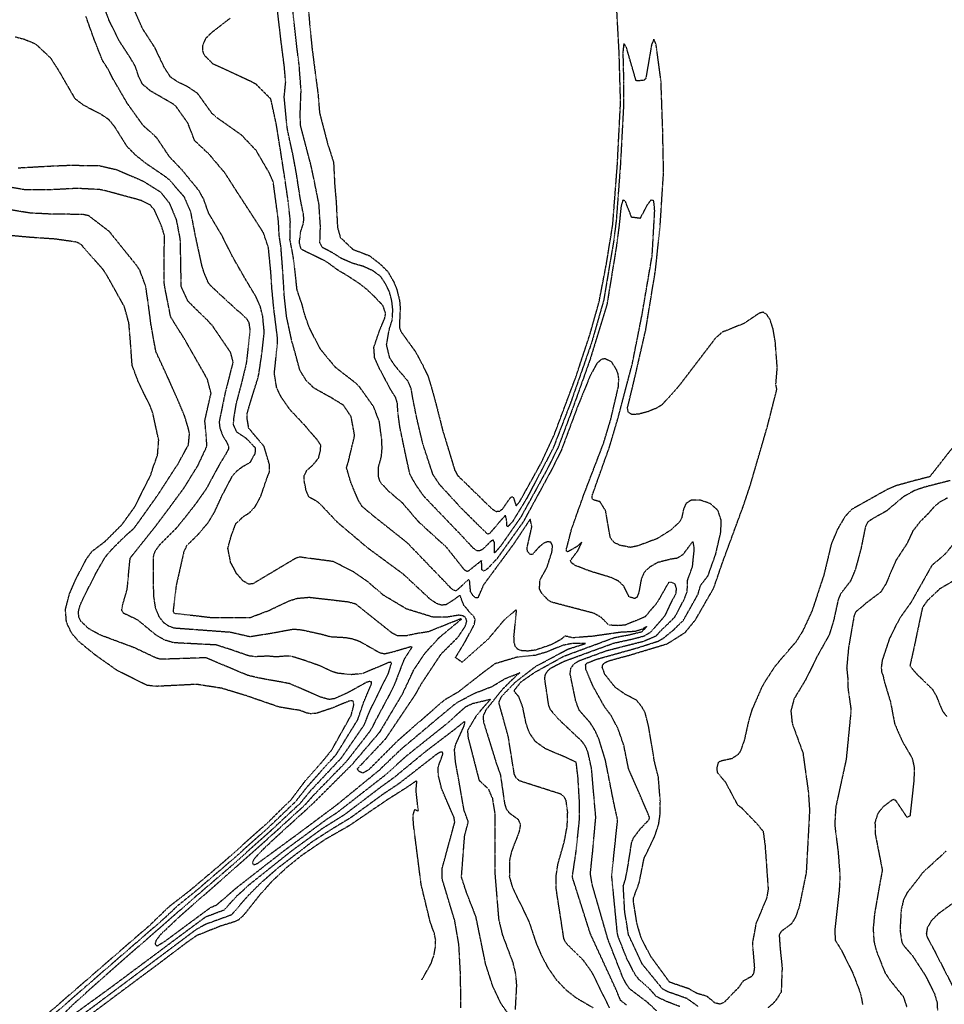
# Model space of a CAD drawing. Header units: feet. Extents: x 2234729 to 2255890, y 588345 to 614924.
# Tile 41 of 88: x 2248289 to 2249263, y 592840 to 593877. Entities that reach past the tile are written whole.
import ezdxf

# ---------------------------------------------------------------- set-up
doc = ezdxf.new("R2010")
doc.units = ezdxf.units.FT
doc.header["$MEASUREMENT"] = 0
doc.linetypes.add('OhDOT_USTN3', pattern=[0.22, 0.165, -0.055])
doc.layers.add('DT_X_Contour_Major', color=132, linetype='OhDOT_USTN3')
doc.layers.add('DT_X_Contour_Minor', color=136, linetype='OhDOT_USTN3')

msp = doc.modelspace()

# ---------------------------------------------------------------- linework, layer by layer
at = {"layer": 'DT_X_Contour_Major'}
msp.add_lwpolyline([(2248283.8, 593859.2), (2248293.5, 593856.6), (2248305.2, 593851.7), (2248320.8, 593837.2), (2248329.4, 593823.8), (2248346.4, 593794.4), (2248355.7, 593787.3), (2248373.8, 593777.9), (2248381.9, 593772.5), (2248388.2, 593764.8), (2248401.1, 593744.2), (2248410.1, 593735), (2248421.3, 593726.1), (2248441.7, 593712.2), (2248445.7, 593709), (2248461.6, 593690.8), (2248468.4, 593675.2), (2248473.6, 593648.5), (2248480.2, 593618.1), (2248482.9, 593609.5), (2248486.9, 593600.4), (2248490.8, 593595.9), (2248516.5, 593572.2), (2248520.8, 593568.6), (2248526.9, 593563), (2248529.9, 593558.3), (2248531.1, 593550.3), (2248527.8, 593519.6), (2248526.9, 593513.5), (2248521, 593489.8), (2248516.3, 593472), (2248513.8, 593457), (2248513.5, 593450.4), (2248516.8, 593443.2), (2248526.7, 593436.6), (2248536.4, 593426.6), (2248536.7, 593423.4), (2248536.2, 593419.8), (2248531, 593410.6), (2248522.5, 593405.6), (2248516.2, 593400.8), (2248512.3, 593396.4), (2248501, 593374.9), (2248493.2, 593357.9), (2248486.4, 593346.6), (2248475.2, 593333.5), (2248464.5, 593323.2), (2248461.5, 593316.9), (2248453.3, 593280.7), (2248450.1, 593253.9), (2248451.2, 593252), (2248490.3, 593247.5), (2248531.7, 593247.6), (2248550.9, 593254.8), (2248573.3, 593265.3), (2248581.1, 593267.7), (2248593.6, 593268.8), (2248634.3, 593264.1), (2248642.2, 593262), (2248680.4, 593231.5), (2248686.7, 593228.5), (2248695.4, 593228.4), (2248707.5, 593230.9), (2248719.1, 593232.7), (2248753.5, 593246.4), (2248753.6, 593245.4), (2248730, 593225.8), (2248714.9, 593209.2), (2248703.2, 593191.7), (2248691.6, 593166.8), (2248667.5, 593126.4), (2248637.9, 593091.7), (2248596.1, 593050.1), (2248556.8, 593014.4), (2248542.9, 593001.2), (2248535.7, 592993.2), (2248533.7, 592989.4), (2248534.3, 592987.8), (2248535.6, 592987.1), (2248539.5, 592988.7), (2248581.7, 593019.6), (2248622.6, 593050.1), (2248667.5, 593086.8), (2248690.2, 593108.6), (2248735.4, 593146.6), (2248748.6, 593157.5), (2248767.3, 593167.5), (2248786.4, 593174.9), (2248799.4, 593182.8), (2248815.3, 593189.2), (2248805, 593179.7), (2248796.1, 593170.6), (2248779.5, 593149.8), (2248776.8, 593143.9), (2248777.1, 593137.5), (2248790.8, 593093.4), (2248795, 593081.6), (2248799.4, 593051.2), (2248801.1, 593045.8), (2248804.2, 593041.7), (2248813.7, 593034.8), (2248816.1, 593029.4), (2248814.5, 593021.2), (2248806.7, 593001.1), (2248804.6, 592991.9), (2248804.4, 592974.5), (2248807.5, 592963.4), (2248825.2, 592926.8), (2248832.6, 592904.5), (2248837.7, 592892.5), (2248844.8, 592878.9), (2248853.9, 592865.8), (2248864.3, 592855), (2248874.7, 592846.9), (2248892.7, 592836.4)], dxfattribs=at)
at = {"layer": 'DT_X_Contour_Minor'}
for points in [[(2249003.1, 592837.8), (2248991.6, 592846), (2248970.9, 592853.3), (2248965.7, 592856.3), (2248944.4, 592882.4), (2248930, 592913.1), (2248926, 592937.6), (2248924.5, 592964.7), (2248926.8, 592971.7), (2248929.4, 592985.7), (2248933.3, 593010.5), (2248935.5, 593015.7), (2248942.8, 593025.2), (2248951.5, 593034.3), (2248952.2, 593036.5), (2248949.4, 593043.6), (2248930, 593088.3), (2248925.1, 593112.6), (2248918.9, 593130.5), (2248911.3, 593144.7), (2248905.2, 593152.6), (2248893.1, 593174.1), (2248885, 593192.8), (2248884.8, 593197.8), (2248886, 593199.3), (2248895.6, 593203.3), (2248939.3, 593215.5), (2248961.4, 593222.6), (2248966.6, 593225.6), (2248977.6, 593234.5), (2248987.8, 593244.5), (2249003.2, 593271.9), (2249006, 593281.5), (2249013.8, 593291.5), (2249021.9, 593314.4), (2249027.3, 593337.7), (2249027.6, 593350), (2249024.1, 593360.5), (2249015.8, 593367.6), (2249005.3, 593371.1), (2248996, 593371), (2248990.5, 593367.6), (2248988.1, 593362.2), (2248985.9, 593352.1), (2248983.8, 593348.2), (2248974.4, 593339.4), (2248960, 593330.4), (2248939.5, 593322.8), (2248932, 593321.3), (2248920.8, 593323.5), (2248915.8, 593325.9), (2248912.5, 593328.9), (2248910.7, 593332.3), (2248905.7, 593360.3), (2248899.9, 593369.4), (2248892.7, 593371.4), (2248891.5, 593372.9), (2248891.7, 593375.9), (2248910, 593427.3), (2248918.9, 593457.3), (2248933.9, 593514.3), (2248943.8, 593564), (2248954.9, 593628.7), (2248957.6, 593676.2), (2248956.6, 593686.4), (2248953.5, 593687.2), (2248949.4, 593681.7), (2248942.2, 593667.9), (2248933.3, 593669), (2248926.5, 593686.3), (2248924, 593687.1), (2248922.1, 593680.6), (2248920, 593660), (2248917.2, 593638.3), (2248907.2, 593577), (2248889.2, 593518.5), (2248871.2, 593468), (2248855.7, 593426.5), (2248844.7, 593404.4), (2248816.4, 593353), (2248795.1, 593322.5), (2248788.9, 593315.4), (2248788.6, 593326.9), (2248787.5, 593328.9), (2248785.4, 593328.1), (2248776.1, 593319.1), (2248773.1, 593317.6), (2248769.9, 593317.9), (2248766.2, 593320.6), (2248757.1, 593330.6), (2248714.3, 593375.2), (2248705.9, 593387.3), (2248699.7, 593398.3), (2248695.3, 593418.3), (2248689, 593448.6), (2248687, 593463.7), (2248686.5, 593472.9), (2248684.7, 593479.1), (2248679.4, 593487.5), (2248667.2, 593510.5), (2248662.5, 593521.1), (2248661.7, 593532), (2248665.7, 593544), (2248668.5, 593551.6), (2248673.2, 593562.7), (2248674.1, 593568), (2248671.1, 593576.2), (2248662.6, 593585.1), (2248655.5, 593592), (2248646.8, 593598.9), (2248634.9, 593606.7), (2248623.1, 593613.8), (2248612.3, 593621.8), (2248599.1, 593628.5), (2248590.2, 593632.8), (2248585, 593635.4), (2248583.2, 593642.5), (2248584.7, 593654.2), (2248587.2, 593661.8), (2248588, 593666.6), (2248587.4, 593672.7), (2248584.3, 593687.9), (2248580.4, 593713.1), (2248576.7, 593733.7), (2248571.2, 593758.8), (2248570.2, 593764.5), (2248567.2, 593795.9), (2248568.8, 593811.2), (2248567.4, 593827.6), (2248563.8, 593855.4), (2248561.7, 593873.6), (2248558.6, 593899.8)], [(2248928, 592839.1), (2248921.8, 592843.9), (2248915.8, 592857.8), (2248889.7, 592914.6), (2248870.8, 592974.1), (2248875, 593002.7), (2248878.3, 593034.8), (2248878.4, 593051.7), (2248876.8, 593078.3), (2248874.9, 593094.9), (2248864.7, 593099.7), (2248842.6, 593109.1), (2248832.1, 593116.5), (2248825.6, 593125.8), (2248822.1, 593135.8), (2248818.5, 593153.2), (2248814.5, 593163.9), (2248810.2, 593168.8), (2248809.7, 593170.9), (2248816.9, 593179.8), (2248831.3, 593189.8), (2248861.8, 593206.7), (2248914.9, 593226.3), (2248930.7, 593229.3), (2248943.9, 593232.5), (2248949.3, 593237.9), (2248944.3, 593235), (2248936.7, 593232.7), (2248921.4, 593231.8), (2248892.6, 593227.7), (2248871.3, 593226), (2248863.1, 593227.9), (2248858.6, 593224.2), (2248848.3, 593218.6), (2248832.1, 593213.2), (2248824.4, 593212.1), (2248817.9, 593212.3), (2248813.2, 593214), (2248810.7, 593217.1), (2248809.6, 593220.9), (2248809.3, 593227.5), (2248812, 593254.7), (2248811.3, 593255.4), (2248798.6, 593244.4), (2248781.4, 593223.9), (2248754.7, 593200.2), (2248747.7, 593205.2), (2248757.1, 593220.7), (2248767.4, 593239.7), (2248768.5, 593245.4), (2248767, 593248.7), (2248764.3, 593251.1), (2248756.5, 593260.3), (2248752.7, 593270.2), (2248751.6, 593270.4), (2248746.4, 593266.4), (2248737.7, 593260.9), (2248732.9, 593260.4), (2248727.5, 593262.3), (2248721, 593266.7), (2248692.8, 593293), (2248655.8, 593320.2), (2248623.6, 593347.4), (2248604.9, 593367.2), (2248600.8, 593370.2), (2248593.2, 593374.4), (2248590.3, 593381.3), (2248588.3, 593391.5), (2248588.3, 593396.9), (2248591.2, 593402.7), (2248597.1, 593407.7), (2248603.4, 593415.3), (2248605.3, 593422.8), (2248605.8, 593428.9), (2248602.3, 593434.2), (2248588.8, 593449.9), (2248573.2, 593466.5), (2248564.2, 593479.4), (2248559.4, 593489), (2248556.8, 593504.2), (2248560.2, 593536.9), (2248560.1, 593542.3), (2248557.1, 593566.4), (2248556.4, 593571.5), (2248554.2, 593594.7), (2248553.1, 593611.8), (2248550.6, 593637.1), (2248545.4, 593652.6), (2248536.6, 593666.5), (2248518, 593695.1), (2248505, 593715.4), (2248488.5, 593735), (2248473, 593749.6), (2248465.7, 593768.3), (2248453, 593786.2), (2248448.9, 593789.1), (2248426.7, 593801.9), (2248417.8, 593809.3), (2248414, 593816.9), (2248410.6, 593827.6), (2248405.3, 593836.7), (2248393.2, 593855.2), (2248382.7, 593876.5), (2248376.4, 593893.8)], [(2249270.5, 593425.3), (2249247.3, 593395.7), (2249232.3, 593391.9), (2249211.8, 593386.2), (2249202.4, 593382.2), (2249165.1, 593361.3), (2249157.9, 593353.6), (2249150.1, 593340.3), (2249143.7, 593325.3), (2249135.9, 593292.7), (2249123.4, 593254.7), (2249113.5, 593233.2), (2249106.4, 593221.9), (2249084.5, 593196.4), (2249074.2, 593180.7), (2249070.8, 593174.8), (2249060.1, 593150.7), (2249056.5, 593138.6), (2249052, 593118.5), (2249047.9, 593106.7), (2249045.4, 593103.1), (2249038.9, 593098.7), (2249028.1, 593096.4), (2249024.5, 593094.8), (2249023, 593089.5), (2249023.3, 593084.4), (2249032, 593074.1), (2249044.7, 593050.2), (2249048.9, 593047.2), (2249065.3, 593030.1), (2249071.8, 593022.2), (2249073.8, 593007.5), (2249077.1, 592961.1), (2249075.5, 592951.9), (2249064.2, 592925), (2249060.5, 592904.3), (2249062.6, 592878.4), (2249061.7, 592872.4), (2249059.4, 592869), (2249050.8, 592864.6), (2249045.9, 592857.6), (2249030.2, 592841.5), (2249026.1, 592840.2), (2249021.1, 592841.3), (2249012.5, 592848.5), (2249002.5, 592851.2), (2248993.3, 592856.4), (2248973.3, 592863.2), (2248953.5, 592890.4), (2248943.5, 592909.4), (2248939, 592924.5), (2248935.4, 592946.8), (2248935.1, 592951.6), (2248941.2, 592967.9), (2248946.4, 592993.8), (2248957.6, 593017), (2248961.8, 593029.8), (2248963.3, 593040.4), (2248963.5, 593053.7), (2248961.4, 593079.3), (2248957.3, 593095.8), (2248951.1, 593133.1), (2248947.6, 593146.9), (2248944.1, 593153.3), (2248938.3, 593160.5), (2248926.9, 593166.2), (2248915.9, 593173.9), (2248905.1, 593187.5), (2248902.3, 593195), (2248903, 593197.9), (2248905.4, 593200.1), (2248909.3, 593201.9), (2248931.4, 593207.9), (2248970.8, 593219.8), (2248989.8, 593231.8), (2249000.6, 593245.2), (2249019.7, 593278.3), (2249029.2, 593305.8), (2249050.9, 593364.7), (2249058.2, 593386.5), (2249076.1, 593447.9), (2249086.3, 593487.8), (2249085.2, 593492.9), (2249086.7, 593510.4), (2249084.6, 593537.7), (2249082.3, 593551.3), (2249079.2, 593561.1), (2249075.5, 593566.9), (2249071.7, 593569), (2249067.8, 593568), (2249051.5, 593557.1), (2249028.3, 593547.8), (2249021.1, 593541.1), (2248983, 593491.3), (2248965.2, 593471.4), (2248959.3, 593467.9), (2248950.6, 593464.3), (2248941, 593461.7), (2248933.4, 593461.2), (2248929.6, 593463.8), (2248928.9, 593468.2), (2248935.7, 593496.2), (2248948.1, 593550.3), (2248958.3, 593612.7), (2248963.3, 593659.6), (2248966.9, 593716.5), (2248966, 593761.5), (2248964.2, 593812.7), (2248959, 593851.4), (2248956.7, 593856.5), (2248954.3, 593851.2), (2248948.1, 593815.1), (2248945.8, 593813.1), (2248938, 593812.8), (2248927.6, 593848.6), (2248925, 593852), (2248924, 593842.8), (2248924.8, 593810.5), (2248924.6, 593784.5), (2248921.4, 593724.4), (2248917.1, 593666.5), (2248914.4, 593644.5), (2248903.7, 593581.2), (2248890.9, 593536.5), (2248869.5, 593475.1), (2248850.4, 593425.5), (2248822.8, 593373.1), (2248807.7, 593348.3), (2248802.9, 593343.1), (2248801.9, 593343.9), (2248801.6, 593349.5), (2248800.3, 593355.4), (2248783.5, 593335.7), (2248781.6, 593335.1), (2248754.9, 593361.4), (2248731, 593387.4), (2248724, 593398), (2248713.4, 593430), (2248706.5, 593459.3), (2248703.1, 593476.3), (2248701.1, 593488), (2248697.9, 593496.1), (2248684, 593512.5), (2248678.4, 593520.9), (2248675.1, 593534.7), (2248677.7, 593550.2), (2248680.9, 593560.4), (2248681.7, 593571.3), (2248680.5, 593581.6), (2248678.1, 593590.5), (2248673.7, 593599.4), (2248669, 593606.5), (2248661.1, 593612.4), (2248650.5, 593617.3), (2248639, 593620.6), (2248627.5, 593625.6), (2248619.5, 593630.8), (2248614, 593633.8), (2248607.4, 593637.2), (2248604.8, 593642.3), (2248605.4, 593659.2), (2248603.9, 593682.5), (2248598.7, 593708.5), (2248595.5, 593723.6), (2248584.3, 593766.4), (2248584.1, 593779.1), (2248585, 593802.6), (2248583, 593829.3), (2248580.2, 593851.4), (2248577.8, 593873), (2248575.7, 593893.9)], [(2248910.1, 592836.1), (2248891.8, 592873.3), (2248882.5, 592886.2), (2248864.5, 592904.1), (2248861.9, 592909), (2248853.8, 592961.6), (2248853.7, 592975), (2248855.7, 592988), (2248862.2, 593010.7), (2248865.4, 593027.6), (2248865.9, 593042.4), (2248864.2, 593054.9), (2248862, 593058.8), (2248858.3, 593061.5), (2248815.1, 593075.3), (2248811.8, 593078.1), (2248809.7, 593082.2), (2248803.3, 593122), (2248793.4, 593157.9), (2248795.8, 593163.5), (2248802.4, 593170.8), (2248811.6, 593180.1), (2248832.1, 593195.9), (2248866.2, 593214.2), (2248884.5, 593220), (2248871.3, 593220.2), (2248860.4, 593218), (2248843.6, 593211), (2248831.8, 593207.6), (2248812.5, 593205.6), (2248789.3, 593198.7), (2248776.6, 593189.3), (2248750.5, 593168.9), (2248735.5, 593160.1), (2248686.6, 593117.5), (2248656.4, 593087.1), (2248650.1, 593083.5), (2248646.4, 593085), (2248644.2, 593088), (2248674.2, 593119.8), (2248705.6, 593166.5), (2248711.5, 593177.2), (2248732.7, 593209.2), (2248750.5, 593226.9), (2248758, 593238.3), (2248759.6, 593243.4), (2248758.6, 593247), (2248755.7, 593249.2), (2248751.5, 593249.9), (2248738.4, 593247.8), (2248723.6, 593247.9), (2248696.1, 593256.4), (2248671.8, 593270.9), (2248655.4, 593285), (2248640.4, 593295.4), (2248618.9, 593306.4), (2248583.3, 593311.1), (2248578.6, 593309.4), (2248534.2, 593282.9), (2248529.8, 593282.6), (2248524.1, 593285.8), (2248517.1, 593293.6), (2248510.8, 593305.5), (2248507.9, 593320.3), (2248511.3, 593333), (2248516.2, 593346.2), (2248524.4, 593354), (2248530.8, 593357.9), (2248536.6, 593364.2), (2248542.5, 593374.9), (2248548.8, 593393.5), (2248551.7, 593400.8), (2248551.8, 593408.2), (2248546, 593427.7), (2248536.3, 593439.1), (2248529.9, 593446.9), (2248528.1, 593457.5), (2248528.1, 593461.9), (2248530.9, 593471.8), (2248539.5, 593499.5), (2248540.6, 593504.4), (2248543.8, 593526.2), (2248546.2, 593548.3), (2248544.6, 593564.7), (2248542.1, 593575), (2248537.7, 593585), (2248525.8, 593604.9), (2248512.3, 593628.5), (2248501.3, 593650.4), (2248487.7, 593673.2), (2248482.4, 593688.2), (2248477.2, 593697.4), (2248459.9, 593718.5), (2248446.4, 593732.7), (2248433, 593752.7), (2248418.5, 593765.9), (2248402.2, 593788.6), (2248399.3, 593793.5), (2248386.4, 593815.7), (2248381.5, 593825.4), (2248375.8, 593834.2), (2248366.9, 593856.8), (2248358.2, 593881)], [(2248959.6, 592833), (2248950.3, 592841.7), (2248931.4, 592856), (2248927.5, 592861.5), (2248924, 592868.3), (2248908.3, 592908.5), (2248891.7, 592966.2), (2248889.8, 592977.8), (2248892.2, 593000.4), (2248895.5, 593036.9), (2248891, 593088.6), (2248887.1, 593106.2), (2248884.5, 593111.9), (2248881.3, 593116.6), (2248857.2, 593139.4), (2248847.7, 593150.3), (2248845.9, 593154.9), (2248841.7, 593183.1), (2248842.5, 593187.7), (2248845, 593191.4), (2248848.4, 593194.3), (2248861.6, 593201.2), (2248914.1, 593220.4), (2248934.2, 593224.8), (2248946.4, 593228), (2248953.7, 593232.4), (2248968.8, 593249.8), (2248974.9, 593263), (2248980, 593272.8), (2248980.6, 593278.1), (2248979, 593282.6), (2248975.7, 593284.4), (2248972.1, 593284.2), (2248959.9, 593262.9), (2248947.2, 593248), (2248926.6, 593239.5), (2248919.1, 593238.8), (2248909.2, 593239.4), (2248901.3, 593247.4), (2248893.7, 593251.8), (2248848.5, 593263.7), (2248845.2, 593265.8), (2248838.6, 593273), (2248836.2, 593277.6), (2248836.7, 593286.9), (2248844.2, 593300.5), (2248849.3, 593316.5), (2248849.9, 593323.3), (2248848.1, 593326.8), (2248844.6, 593327.3), (2248840.4, 593325.5), (2248836.3, 593322.2), (2248828.6, 593313.8), (2248826.5, 593313.9), (2248823.6, 593317), (2248823.1, 593320.7), (2248828.1, 593342.9), (2248826.6, 593350.6), (2248825.9, 593350.4), (2248809.2, 593325.2), (2248777.1, 593281.7), (2248771.2, 593268.2), (2248769, 593268.1), (2248766.7, 593269.9), (2248763.6, 593274.5), (2248762.5, 593286.7), (2248761.2, 593287.1), (2248748.4, 593275.6), (2248745.9, 593275.9), (2248742.5, 593278.8), (2248696.9, 593326.1), (2248661.9, 593353.8), (2248649.5, 593364.2), (2248645.6, 593370.5), (2248637.8, 593388.6), (2248632.9, 593405.2), (2248635, 593412.2), (2248635.5, 593414.5), (2248641.4, 593439), (2248637.8, 593459), (2248629.6, 593471.1), (2248616.8, 593478.9), (2248598.6, 593489.1), (2248590.7, 593496.7), (2248583.7, 593507.9), (2248578.6, 593527), (2248575.2, 593538.9), (2248569.7, 593564.5), (2248567.4, 593585.4), (2248565.7, 593612.9), (2248563.8, 593637.8), (2248561.9, 593650.1), (2248561.2, 593664.8), (2248557, 593696.5), (2248555.7, 593706), (2248551.9, 593715.1), (2248537.7, 593739.4), (2248522.4, 593755.5), (2248495.9, 593774.2), (2248491.4, 593778.1), (2248476.1, 593799.4), (2248464.7, 593807), (2248454.9, 593811.7), (2248447.5, 593816.7), (2248441, 593826.6), (2248431.1, 593847.6), (2248417.8, 593868), (2248410.3, 593885.4)], [(2248984.2, 592837.5), (2248971.1, 592842.5), (2248959.6, 592847.9), (2248952.1, 592856.1), (2248941.5, 592865.6), (2248937.1, 592871), (2248928.1, 592888.4), (2248919.1, 592911.3), (2248918.2, 592915.2), (2248912.3, 592975.4), (2248918.5, 593034.3), (2248914.7, 593051.3), (2248905.6, 593097.3), (2248899.1, 593118.5), (2248894.6, 593128.5), (2248889.6, 593136.5), (2248878.2, 593149.5), (2248874.4, 593159.4), (2248868.4, 593188.4), (2248869.4, 593194.4), (2248873, 593198.9), (2248878, 593202), (2248907, 593212.6), (2248945.4, 593222.4), (2248959, 593228.1), (2248963.9, 593233.4), (2248978.8, 593247.9), (2248989, 593267.3), (2248991.8, 593274.8), (2248992.3, 593286.9), (2248997.4, 593301.1), (2248999.3, 593319.5), (2248998.2, 593326.9), (2248996.8, 593326.5), (2248986.9, 593313.3), (2248981.1, 593309.8), (2248974.7, 593308.9), (2248960.6, 593305.3), (2248952.3, 593300.6), (2248946.6, 593295.1), (2248943.4, 593287.9), (2248940.7, 593273.4), (2248938.6, 593268.5), (2248936.4, 593267.4), (2248930.6, 593269.1), (2248925, 593280.5), (2248919.9, 593285.5), (2248911.4, 593289.6), (2248890, 593296), (2248873.9, 593302.2), (2248869.8, 593305.1), (2248868.9, 593307.6), (2248876.9, 593318.2), (2248880.9, 593326.9), (2248875.6, 593322.1), (2248865.9, 593316.6), (2248864.8, 593317.4), (2248864.7, 593319.9), (2248870.1, 593340.8), (2248882.9, 593376.8), (2248903.6, 593430.7), (2248911.2, 593455.8), (2248919.3, 593490.5), (2248919.8, 593498.8), (2248918.9, 593504.4), (2248917.4, 593508.4), (2248912.2, 593516.7), (2248905.6, 593519.9), (2248901.5, 593519.5), (2248896.8, 593515.3), (2248889.4, 593501.8), (2248876.4, 593469.9), (2248859.2, 593423.8), (2248850.6, 593406.2), (2248819.2, 593348.4), (2248791.2, 593309.1), (2248780.9, 593298.3), (2248777.4, 593296.4), (2248775.6, 593297.5), (2248775.1, 593307.4), (2248761, 593296.1), (2248759.4, 593296), (2248757, 593297.7), (2248738.6, 593321), (2248708.9, 593348.1), (2248692.1, 593367.8), (2248676.8, 593380.8), (2248668.5, 593390), (2248666.5, 593395.9), (2248666.5, 593405.6), (2248669.5, 593416.4), (2248670.4, 593425.6), (2248669.9, 593435.4), (2248667.5, 593453.7), (2248661.5, 593469.4), (2248647.1, 593489.7), (2248643.4, 593493.7), (2248621.7, 593510.5), (2248612.8, 593521), (2248605.3, 593530.3), (2248593.8, 593552.4), (2248588.5, 593567.5), (2248586.2, 593576.8), (2248580.8, 593592.3), (2248578.3, 593615.1), (2248576.8, 593627.4), (2248573.3, 593645.4), (2248573.7, 593664.5), (2248571.6, 593684.9), (2248568.2, 593707.8), (2248567.4, 593713.5), (2248561.8, 593749.2), (2248558.8, 593767.6), (2248553.2, 593793.5), (2248537.8, 593809), (2248533, 593811.6), (2248501.8, 593826.2), (2248492.1, 593830.5), (2248486.8, 593836.2), (2248483, 593839.8), (2248481.4, 593844.7), (2248481.7, 593851.4), (2248485, 593858), (2248491.6, 593864.4), (2248510.2, 593878.7)], [(2248592.9, 593885.9), (2248594, 593872.3), (2248596.5, 593847.3), (2248598.6, 593831), (2248602.8, 593799.1), (2248604.4, 593779.3), (2248613, 593746.3), (2248619.2, 593726.9), (2248620.4, 593703.1), (2248621.9, 593685.9), (2248623.4, 593658), (2248626.3, 593647.9), (2248639.5, 593635.3), (2248657, 593628.6), (2248668.6, 593619.6), (2248676.3, 593611.9), (2248682.7, 593600.8), (2248685.6, 593593.8), (2248688.7, 593581.6), (2248689.4, 593573.4), (2248688.7, 593558.1), (2248688.8, 593552.5), (2248690, 593548.8), (2248695.1, 593541.8), (2248705.5, 593527.4), (2248712.4, 593514.6), (2248718.7, 593501.7), (2248722.1, 593490.5), (2248727, 593472.9), (2248734.2, 593444.3), (2248746.9, 593402.6), (2248749.7, 593397.3), (2248786, 593362), (2248790.4, 593359.2), (2248794.2, 593359.5), (2248797.5, 593362.1), (2248805.3, 593373.3), (2248807.2, 593374.8), (2248808.6, 593373.9), (2248811.5, 593365.2), (2248815.1, 593369), (2248837.6, 593409.6), (2248851.6, 593439.5), (2248874.4, 593500.4), (2248889.3, 593545.5), (2248898.8, 593579.1), (2248906.8, 593620.6), (2248913.4, 593661.4), (2248918.2, 593724.1), (2248921.6, 593790.3), (2248920.1, 593843), (2248917.8, 593885)], [(2248286.8, 593721.1), (2248317.7, 593722.9), (2248341, 593723.9), (2248372.1, 593723.5), (2248390.8, 593719.2), (2248414.6, 593708.9), (2248419.2, 593706.8), (2248436.8, 593695.8), (2248446, 593684.2), (2248453.4, 593666.8), (2248457.4, 593646), (2248458.1, 593615.6), (2248458.2, 593596.6), (2248465.5, 593580.9), (2248486.5, 593560.3), (2248491.1, 593555.3), (2248510.3, 593527.1), (2248513.2, 593516.3), (2248511, 593507.9), (2248504.7, 593483.1), (2248501.3, 593466.3), (2248498.6, 593453.4), (2248499.5, 593446.6), (2248502.5, 593438.7), (2248506.3, 593432.6), (2248508.6, 593428), (2248508.4, 593424.6), (2248504.5, 593417.7), (2248499.1, 593408.9), (2248484.9, 593382.7), (2248474.2, 593367.6), (2248464, 593354.4), (2248453.3, 593341.3), (2248435.7, 593323.7), (2248430.8, 593316.9), (2248429, 593311), (2248429.4, 593270.5), (2248431.3, 593258.1), (2248435, 593248.6), (2248440.1, 593242.2), (2248445.7, 593238.4), (2248451.3, 593236.5), (2248495.9, 593233.2), (2248510.6, 593232.1), (2248531.1, 593227.4), (2248554.9, 593231.2), (2248576.9, 593235.3), (2248585.6, 593234.5), (2248606.5, 593229.9), (2248616, 593227.3), (2248632, 593226.4), (2248639, 593225.1), (2248646.5, 593222.5), (2248667.7, 593210.5), (2248672.9, 593209.3), (2248680.6, 593211), (2248700.3, 593216.8), (2248701.9, 593216.4), (2248693.4, 593203.2), (2248682.5, 593174.8), (2248678.1, 593166.3), (2248662.7, 593137.5), (2248658, 593128.3), (2248632.7, 593095.7), (2248598.3, 593060.4), (2248589, 593049.9), (2248554.1, 593018.1), (2248505.8, 592975.1), (2248457.5, 592932.9), (2248436.5, 592913), (2248432, 592906.9), (2248431.2, 592903.6), (2248433.1, 592901.3), (2248441.8, 592906.6), (2248489.5, 592941.9), (2248496.3, 592944.9), (2248517.5, 592963.2), (2248567.7, 593002.3), (2248612.2, 593035.1), (2248623.5, 593042.4), (2248673, 593081), (2248696.7, 593102.2), (2248738.1, 593135.3), (2248758.8, 593153.7), (2248766.1, 593157), (2248784.5, 593161.4), (2248769.6, 593144.1), (2248760.3, 593128.4), (2248760.9, 593120.9), (2248772.5, 593076), (2248782.1, 593067), (2248786.5, 593057), (2248789, 593041.5), (2248789, 592979.6), (2248793.1, 592929.7), (2248797, 592913.3), (2248808, 592884.1), (2248810.9, 592871.9), (2248811.9, 592860.1), (2248810.5, 592834.4)], [(2248331.7, 592826.9), (2248346.6, 592841.5), (2248374.2, 592866.3), (2248407.1, 592895.2), (2248435.6, 592920), (2248474.4, 592954), (2248509.4, 592983.9), (2248553, 593022.8), (2248584.2, 593051.9), (2248595.1, 593065.1), (2248627.6, 593099.7), (2248651.4, 593134.1), (2248658, 593150.4), (2248665.7, 593165.8), (2248677.2, 593189.1), (2248680.2, 593199.3), (2248679.5, 593200.3), (2248677.4, 593200), (2248649.7, 593188.3), (2248638.2, 593187.2), (2248623.2, 593188.7), (2248616.6, 593190.9), (2248606.4, 593195.9), (2248588.4, 593202.3), (2248574.9, 593206.5), (2248568.9, 593206.8), (2248558.7, 593205.9), (2248550.2, 593206.7), (2248536.7, 593206.1), (2248529.9, 593207), (2248511.2, 593213.5), (2248495.5, 593218.5), (2248451, 593220.8), (2248441.5, 593223.5), (2248432.3, 593228.8), (2248412.9, 593244.8), (2248398.2, 593251.7), (2248396.1, 593255.1), (2248396.9, 593260.4), (2248401.8, 593277.1), (2248404.1, 593302.3), (2248405, 593310.1), (2248406.9, 593312.5), (2248431.8, 593343.7), (2248446.4, 593363.2), (2248461.5, 593383.7), (2248476.5, 593407.8), (2248485.8, 593427.9), (2248485, 593440.4), (2248483.6, 593454.7), (2248489.5, 593481), (2248490.2, 593483.6), (2248486.4, 593498), (2248483.5, 593503.4), (2248464.9, 593536.1), (2248462.2, 593540.9), (2248454.7, 593552.6), (2248447.6, 593564.2), (2248441, 593597.6), (2248440.6, 593604.6), (2248440.9, 593635.7), (2248441, 593649.7), (2248438.5, 593658.4), (2248430.6, 593676.6), (2248426.3, 593681.8), (2248416.7, 593686.6), (2248411.5, 593688.1), (2248378.3, 593697.1), (2248372.8, 593698.2), (2248349.9, 593699.4), (2248344.7, 593699.2), (2248317.3, 593697.8), (2248294.6, 593697.9), (2248263.5, 593703.2)], [(2248302.4, 592810.2), (2248356.8, 592857.6), (2248403.6, 592898.2), (2248442.2, 592931.7), (2248455.3, 592944.2), (2248473, 592958.4), (2248513, 592992.7), (2248551.9, 593027.5), (2248579.5, 593053.8), (2248592, 593069.8), (2248622.4, 593103.7), (2248644.8, 593139.9), (2248651.2, 593158.8), (2248659.1, 593177.1), (2248659.1, 593179.6), (2248657, 593180.1), (2248653.5, 593178.9), (2248634.4, 593168.3), (2248619.7, 593161.8), (2248614.3, 593161.1), (2248605.4, 593163.6), (2248572.9, 593177.8), (2248540.4, 593183.7), (2248528.7, 593186.5), (2248484.6, 593205), (2248436.9, 593203.4), (2248432.8, 593204.6), (2248408.9, 593215.7), (2248373, 593229.1), (2248361.3, 593235.6), (2248353.1, 593243.4), (2248350.8, 593248.1), (2248350.4, 593253.6), (2248352.2, 593260.4), (2248355.9, 593268.6), (2248370.4, 593296.9), (2248378.7, 593311.1), (2248386.5, 593320.3), (2248401.1, 593334.5), (2248408.9, 593341.3), (2248419.1, 593355.4), (2248434.7, 593377.4), (2248451.9, 593404.1), (2248454.9, 593408.4), (2248466.3, 593429.3), (2248467.5, 593441.2), (2248465.8, 593448.2), (2248462.4, 593459.4), (2248460.4, 593464.4), (2248446.1, 593497.2), (2248443.2, 593503.3), (2248432, 593527.7), (2248426.9, 593555.9), (2248426.3, 593560.8), (2248423.3, 593583.3), (2248421.2, 593596.8), (2248415, 593613.5), (2248411.5, 593618.6), (2248387.4, 593648.5), (2248383.2, 593653.8), (2248361.1, 593670.7), (2248354.8, 593672), (2248320.8, 593672.4), (2248299.3, 593673.5), (2248268.6, 593678.5)], [(2248306.4, 592820), (2248371.6, 592876.5), (2248409.4, 592909.3), (2248425.3, 592923), (2248446.4, 592943.3), (2248468.2, 592960.2), (2248503.7, 592990.2), (2248550.7, 593032.2), (2248574.7, 593055.8), (2248588.8, 593074.5), (2248606.1, 593094.1), (2248617.2, 593107.7), (2248637.8, 593144.4), (2248640.6, 593155.2), (2248640, 593159.1), (2248637.1, 593160), (2248617.1, 593151.8), (2248600.9, 593146.4), (2248594.9, 593146.1), (2248590.5, 593146.9), (2248583.9, 593149.5), (2248562.2, 593153), (2248538.2, 593161.2), (2248528, 593164.8), (2248501.2, 593172.9), (2248474.9, 593177), (2248433.1, 593174.9), (2248422.6, 593175.9), (2248390.8, 593191.9), (2248368.6, 593207.6), (2248350.8, 593222.1), (2248343, 593231.4), (2248337.8, 593242.5), (2248336.8, 593256), (2248340.9, 593272), (2248347.8, 593288), (2248359, 593309.4), (2248365, 593317.4), (2248379.1, 593328.1), (2248396.2, 593345.2), (2248409.9, 593364.2), (2248422.8, 593389.9), (2248426.7, 593397.7), (2248428.9, 593404.9), (2248433.8, 593418.6), (2248435, 593434.3), (2248428.6, 593463.6), (2248426.3, 593469.5), (2248413.5, 593495.8), (2248407, 593513.2), (2248405.3, 593537.2), (2248403.6, 593557.5), (2248399, 593574.6), (2248380.8, 593607.2), (2248376.7, 593613.6), (2248353.5, 593640.1), (2248348.8, 593642.8), (2248325.7, 593646.1), (2248299.1, 593647.9), (2248276.3, 593650)], [(2249268.8, 593391.6), (2249243.5, 593385.2), (2249231.8, 593381.4), (2249219.3, 593374.4), (2249201.6, 593359.5), (2249188.2, 593352.1), (2249181.7, 593347.8), (2249179.7, 593343.8), (2249174.8, 593319.6), (2249168.9, 593298), (2249163.9, 593286), (2249153.3, 593272.2), (2249151, 593266.8), (2249145.9, 593243.6), (2249141.4, 593229.2), (2249128.8, 593206.7), (2249116.8, 593182.3), (2249104.4, 593161.8), (2249101, 593149.1), (2249102.4, 593135.8), (2249113.7, 593104.8), (2249119.4, 593063.8), (2249120.7, 593044.1), (2249117.2, 592978.8), (2249109.9, 592943.3), (2249106, 592931.8), (2249101.5, 592924.6), (2249090.8, 592916.7), (2249088.7, 592913.3), (2249089.6, 592899.8), (2249091.8, 592878.6), (2249090.8, 592853), (2249086.1, 592845.5), (2249082.3, 592840.7), (2249077, 592836.4)], [(2249266, 593373.4), (2249257.8, 593368.9), (2249252.4, 593364.5), (2249245.8, 593356.9), (2249237.1, 593348.3), (2249229.4, 593338.4), (2249223.2, 593325.1), (2249211.6, 593307.4), (2249201, 593282.6), (2249195.5, 593274), (2249180.5, 593262.7), (2249169.1, 593253), (2249167.6, 593249), (2249161.8, 593215.9), (2249159.8, 593194.2), (2249160.9, 593183.9), (2249161.2, 593172.8), (2249164.4, 593150), (2249159.3, 593098.1), (2249148.3, 593047.6), (2249147.2, 593029.1), (2249150.8, 593000.4), (2249152.7, 592975.6), (2249152, 592960.9), (2249147.3, 592918.4), (2249147.7, 592907.5), (2249154, 592897.4), (2249166.2, 592873.1), (2249174.4, 592851.4), (2249176.6, 592839.9)], [(2249276.6, 593329.9), (2249262.7, 593313.4), (2249249.5, 593302.2), (2249227.5, 593263.2), (2249215.3, 593246.1), (2249205, 593225.6), (2249197.2, 593202.2), (2249196.2, 593194.5), (2249196.7, 593189.6), (2249198.4, 593185.2), (2249199.3, 593180.4), (2249206, 593158.3), (2249210.3, 593135.6), (2249218.6, 593116.7), (2249228.8, 593099.3), (2249230.9, 593089.8), (2249230.7, 593076.6), (2249226.5, 593038.4), (2249223.5, 593036.9), (2249211.8, 593054.4), (2249209.5, 593055.7), (2249207, 593054.7), (2249198, 593047.7), (2249192.7, 593041.2), (2249189.6, 593031.7), (2249190, 593018.7), (2249197.3, 592981.5), (2249189.2, 592935.8), (2249187.7, 592919.5), (2249188.5, 592906.6), (2249190.9, 592896.7), (2249200.1, 592873.4), (2249205.2, 592865.7), (2249219.4, 592848.1), (2249223.2, 592837)], [(2249277.9, 593289.2), (2249257.9, 593277.6), (2249244.8, 593265.2), (2249239.7, 593258), (2249237.5, 593248), (2249230.5, 593214.8), (2249226.4, 593196.4), (2249234.8, 593186.6), (2249238.7, 593183.1), (2249250.1, 593171.8), (2249253.9, 593165.4), (2249260.8, 593148.9), (2249265.1, 593143.3)], [(2248805.5, 592826.8), (2248795.8, 592840.5), (2248787.2, 592858.4), (2248779.4, 592882.5), (2248769.3, 592932.1), (2248759.4, 592957.5), (2248754, 592974), (2248757.3, 593017.3), (2248761.2, 593032.2), (2248756.8, 593044.2), (2248747.7, 593095.6), (2248746.6, 593108), (2248747.9, 593113.6), (2248756.8, 593133.2), (2248757.7, 593137.3), (2248756.5, 593137.4), (2248746.8, 593129.5), (2248716.5, 593106.5), (2248682.9, 593078.8), (2248667.6, 593067.7), (2248630.5, 593039.5), (2248607.1, 593024.9), (2248573.7, 593000.5), (2248529.9, 592965.5), (2248516.6, 592953.3), (2248503.6, 592939.1), (2248484.1, 592931.7), (2248466.1, 592918.4), (2248418, 592882.5), (2248382.6, 592856.2), (2248335.6, 592822.1)], [(2248753.2, 592836.4), (2248753.1, 592869), (2248751.2, 592903.5), (2248746.9, 592928.1), (2248733.5, 592972.7), (2248733.8, 592983.6), (2248746.9, 593031.7), (2248746.2, 593036.8), (2248733.2, 593066.7), (2248729.7, 593081), (2248729.4, 593089.8), (2248734.4, 593103.5), (2248734, 593105.8), (2248731.6, 593105.5), (2248728, 593103.5), (2248688.1, 593072.4), (2248671.7, 593061.5), (2248637.4, 593036.6), (2248616.7, 593024), (2248596.9, 593011.3), (2248560.2, 592983.2), (2248542.4, 592967.7), (2248529.4, 592954.7), (2248511.6, 592934.1), (2248484, 592924), (2248474, 592918.4), (2248420.8, 592878.5), (2248370.9, 592841.1), (2248312.8, 592797.8)], [(2248712.3, 592865.8), (2248721.9, 592882.8), (2248724.9, 592891.4), (2248726.5, 592899.9), (2248726.8, 592907.6), (2248725.5, 592914.4), (2248721, 592927), (2248711.5, 592966.2), (2248703.4, 593029.7), (2248703, 593039.4), (2248704.9, 593045.2), (2248708.6, 593043.7), (2248706.1, 593064.9), (2248707, 593074.8), (2248706.2, 593075.2), (2248697.6, 593069.2), (2248675.7, 593055.3), (2248635.6, 593028), (2248610.5, 593013.7), (2248585.7, 592996.8), (2248569.9, 592984.1), (2248554.8, 592970), (2248542.1, 592956), (2248524.8, 592934.2), (2248519.6, 592929.2), (2248514.9, 592926.9), (2248500, 592922.3), (2248475, 592912.3), (2248464.2, 592904.8), (2248433.9, 592881.9), (2248393.3, 592851.7), (2248323.8, 592799.7)], [(2249264.6, 593001.3), (2249239.4, 592978.2), (2249235.6, 592972.8), (2249223.4, 592957.4), (2249219.6, 592949.7), (2249217.2, 592939.5), (2249216, 592918.3), (2249217.8, 592905.8), (2249219.7, 592902.1), (2249229.1, 592891.2), (2249242.7, 592870.3), (2249252.2, 592851.5), (2249255, 592842), (2249255.5, 592833.3)], [(2249276.6, 592949.9), (2249256.1, 592935.1), (2249249.1, 592928.1), (2249244.8, 592920.8), (2249243.7, 592914.3), (2249244.5, 592910.9), (2249252.2, 592896.5), (2249275.9, 592850.4)]]:
    msp.add_lwpolyline(points, dxfattribs=at)

doc.saveas('drawing.dxf')
